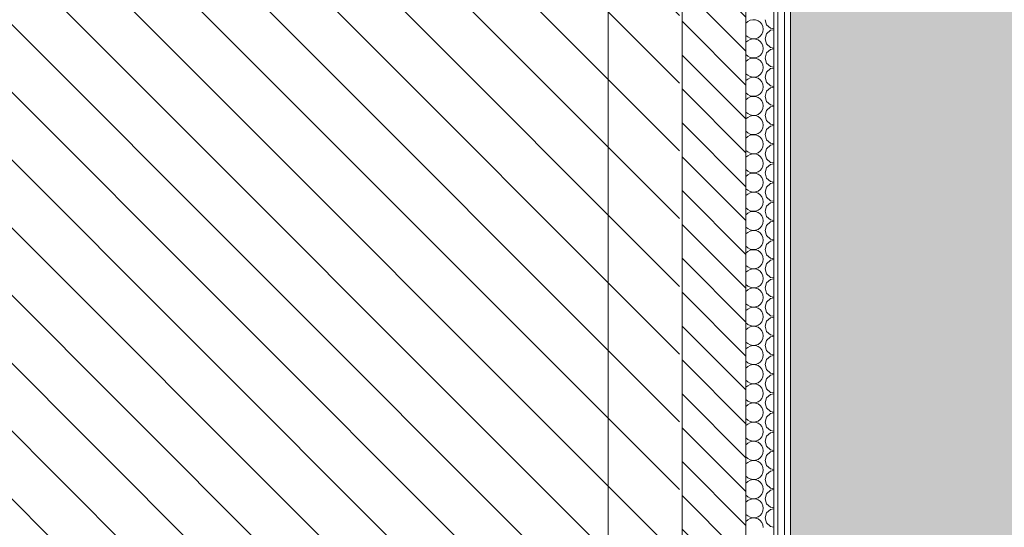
# Model space of a CAD drawing. Header units: millimetres. Extents: x 3311 to 117041, y -19950 to 21829.
# Tile 16 of 68: x 31180 to 34265, y 5041 to 6630. Entities that reach past the tile are written whole.
import ezdxf

# ---------------------------------------------------------------- set-up
doc = ezdxf.new("R2010")
doc.units = ezdxf.units.MM
doc.header["$MEASUREMENT"] = 0
for name, color, linetype in [('01-STR_Murs extérieurs.ARCHI', 7, 'Continuous'), ('06-REP _ EQUIP MOBI _ Fluides.ARCHI', 7, 'Continuous'), ('07-VRD_Terrain_Batiments.ARCHI', 7, 'Continuous'), ('L2', 7, 'Continuous')]:
    doc.layers.add(name, color=color, linetype=linetype)

# ---------------------------------------------------------------- blocks, each defined once
blk = doc.blocks.new('*X33')
at = {"layer": '01-STR_Murs extérieurs.ARCHI', "color": 7, "linetype": 'Continuous', "lineweight": 5}
for p, q in [((33455.6, 6619.2), (33462, 6624)), ((33469.2, 6628), (33462, 6624)), ((33477.3, 6629.9), (33469.2, 6628)), ((33485.6, 6629.5), (33477.3, 6629.9)), ((33493.4, 6626.8), (33485.6, 6629.5)), ((33500.2, 6622.1), (33493.4, 6626.8)), ((33505.5, 6615.8), (33500.2, 6622.1)), ((33508.9, 6608.2), (33505.5, 6615.8)), ((33510, 6600), (33508.9, 6608.2)), ((33516, 6630), (33520.5, 6614.2)), ((33520.5, 6614.2), (33532.6, 6603.2)), ((33455.6, 6580.8), (33462, 6576)), ((33462, 6576), (33469.2, 6572)), ((33485.6, 6570.5), (33493.4, 6573.2)), ((33493.4, 6573.2), (33500.2, 6577.9)), ((33500.2, 6577.9), (33505.5, 6584.2)), ((33505.5, 6584.2), (33508.9, 6591.8)), ((33508.9, 6591.8), (33510, 6600)), ((33520.5, 6585.8), (33516, 6570)), ((33532.6, 6596.8), (33520.5, 6585.8)), ((33532.6, 6603.2), (33542.6, 6601.3)), ((33542.6, 6598.7), (33532.6, 6596.8)), ((33455.6, 6559.2), (33462, 6564)), ((33469.2, 6568), (33462, 6564)), ((33469.2, 6572), (33477.3, 6570.1)), ((33477.3, 6569.9), (33469.2, 6568)), ((33477.3, 6570.1), (33485.6, 6570.5)), ((33485.6, 6569.5), (33477.3, 6569.9)), ((33493.4, 6566.8), (33485.6, 6569.5)), ((33500.2, 6562.1), (33493.4, 6566.8)), ((33505.5, 6555.8), (33500.2, 6562.1)), ((33508.9, 6548.2), (33505.5, 6555.8)), ((33510, 6540), (33508.9, 6548.2)), ((33516, 6570), (33520.5, 6554.2)), ((33520.5, 6554.2), (33532.6, 6543.2)), ((33532.6, 6543.2), (33542.6, 6541.3)), ((33455.6, 6520.8), (33462, 6516)), ((33462, 6516), (33469.2, 6512)), ((33469.2, 6512), (33477.3, 6510.1)), ((33485.6, 6510.5), (33493.4, 6513.2)), ((33493.4, 6513.2), (33500.2, 6517.9)), ((33500.2, 6517.9), (33505.5, 6524.2)), ((33505.5, 6524.2), (33508.9, 6531.8)), ((33508.9, 6531.8), (33510, 6540)), ((33520.5, 6525.8), (33516, 6510)), ((33532.6, 6536.8), (33520.5, 6525.8)), ((33542.6, 6538.7), (33532.6, 6536.8)), ((33455.6, 6499.2), (33462, 6504)), ((33469.2, 6508), (33462, 6504)), ((33477.3, 6509.9), (33469.2, 6508)), ((33477.3, 6510.1), (33485.6, 6510.5)), ((33485.6, 6509.5), (33477.3, 6509.9)), ((33493.4, 6506.8), (33485.6, 6509.5)), ((33500.2, 6502.1), (33493.4, 6506.8)), ((33505.5, 6495.8), (33500.2, 6502.1)), ((33508.9, 6488.2), (33505.5, 6495.8)), ((33510, 6480), (33508.9, 6488.2)), ((33508.9, 6471.8), (33510, 6480)), ((33516, 6510), (33520.5, 6494.2)), ((33520.5, 6494.2), (33532.6, 6483.2)), ((33532.6, 6483.2), (33542.6, 6481.3)), ((33455.6, 6460.8), (33462, 6456)), ((33462, 6456), (33469.2, 6452)), ((33469.2, 6452), (33477.3, 6450.1)), ((33477.3, 6449.9), (33469.2, 6448)), ((33477.3, 6450.1), (33485.6, 6450.5)), ((33485.6, 6449.5), (33477.3, 6449.9)), ((33485.6, 6450.5), (33493.4, 6453.2)), ((33493.4, 6446.8), (33485.6, 6449.5)), ((33493.4, 6453.2), (33500.2, 6457.9)), ((33500.2, 6457.9), (33505.5, 6464.2)), ((33505.5, 6464.2), (33508.9, 6471.8)), ((33520.5, 6465.8), (33516, 6450)), ((33516, 6450), (33520.5, 6434.2)), ((33532.6, 6476.8), (33520.5, 6465.8)), ((33542.6, 6478.7), (33532.6, 6476.8)), ((33455.6, 6439.2), (33462, 6444)), ((33469.2, 6448), (33462, 6444)), ((33500.2, 6442.1), (33493.4, 6446.8)), ((33505.5, 6435.8), (33500.2, 6442.1)), ((33508.9, 6428.2), (33505.5, 6435.8)), ((33510, 6420), (33508.9, 6428.2)), ((33508.9, 6411.8), (33510, 6420)), ((33520.5, 6434.2), (33532.6, 6423.2)), ((33532.6, 6423.2), (33542.6, 6421.3)), ((33542.6, 6418.7), (33532.6, 6416.8)), ((33455.6, 6400.8), (33462, 6396)), ((33462, 6396), (33469.2, 6392)), ((33469.2, 6388), (33462, 6384)), ((33469.2, 6392), (33477.3, 6390.1)), ((33477.3, 6389.9), (33469.2, 6388)), ((33477.3, 6390.1), (33485.6, 6390.5)), ((33485.6, 6389.5), (33477.3, 6389.9)), ((33485.6, 6390.5), (33493.4, 6393.2)), ((33493.4, 6386.8), (33485.6, 6389.5)), ((33493.4, 6393.2), (33500.2, 6397.9)), ((33500.2, 6397.9), (33505.5, 6404.2)), ((33505.5, 6404.2), (33508.9, 6411.8)), ((33520.5, 6405.8), (33516, 6390)), ((33516, 6390), (33520.5, 6374.2)), ((33532.6, 6416.8), (33520.5, 6405.8)), ((33455.6, 6379.2), (33462, 6384)), ((33500.2, 6382.1), (33493.4, 6386.8)), ((33505.5, 6375.8), (33500.2, 6382.1)), ((33508.9, 6368.2), (33505.5, 6375.8)), ((33510, 6360), (33508.9, 6368.2)), ((33508.9, 6351.8), (33510, 6360)), ((33520.5, 6374.2), (33532.6, 6363.2)), ((33532.6, 6356.8), (33520.5, 6345.8)), ((33532.6, 6363.2), (33542.6, 6361.3)), ((33542.6, 6358.7), (33532.6, 6356.8)), ((33455.6, 6340.8), (33462, 6336)), ((33462, 6336), (33469.2, 6332)), ((33469.2, 6328), (33462, 6324)), ((33469.2, 6332), (33477.3, 6330.1)), ((33477.3, 6329.9), (33469.2, 6328)), ((33477.3, 6330.1), (33485.6, 6330.5)), ((33485.6, 6329.5), (33477.3, 6329.9)), ((33485.6, 6330.5), (33493.4, 6333.2)), ((33493.4, 6326.8), (33485.6, 6329.5)), ((33493.4, 6333.2), (33500.2, 6337.9)), ((33500.2, 6322.1), (33493.4, 6326.8)), ((33500.2, 6337.9), (33505.5, 6344.2)), ((33505.5, 6344.2), (33508.9, 6351.8)), ((33520.5, 6345.8), (33516, 6330)), ((33516, 6330), (33520.5, 6314.2)), ((33455.6, 6319.2), (33462, 6324)), ((33505.5, 6315.8), (33500.2, 6322.1)), ((33508.9, 6308.2), (33505.5, 6315.8)), ((33510, 6300), (33508.9, 6308.2)), ((33508.9, 6291.8), (33510, 6300)), ((33520.5, 6314.2), (33532.6, 6303.2)), ((33532.6, 6296.8), (33520.5, 6285.8)), ((33532.6, 6303.2), (33542.6, 6301.3)), ((33542.6, 6298.7), (33532.6, 6296.8)), ((33455.6, 6280.8), (33462, 6276)), ((33455.6, 6259.2), (33462, 6264)), ((33462, 6276), (33469.2, 6272)), ((33469.2, 6268), (33462, 6264)), ((33469.2, 6272), (33477.3, 6270.1)), ((33477.3, 6269.9), (33469.2, 6268)), ((33477.3, 6270.1), (33485.6, 6270.5)), ((33485.6, 6269.5), (33477.3, 6269.9)), ((33485.6, 6270.5), (33493.4, 6273.2)), ((33493.4, 6266.8), (33485.6, 6269.5)), ((33493.4, 6273.2), (33500.2, 6277.9)), ((33500.2, 6262.1), (33493.4, 6266.8)), ((33500.2, 6277.9), (33505.5, 6284.2)), ((33505.5, 6284.2), (33508.9, 6291.8)), ((33520.5, 6285.8), (33516, 6270)), ((33516, 6270), (33520.5, 6254.2)), ((33505.5, 6255.8), (33500.2, 6262.1)), ((33508.9, 6248.2), (33505.5, 6255.8)), ((33510, 6240), (33508.9, 6248.2)), ((33508.9, 6231.8), (33510, 6240)), ((33520.5, 6254.2), (33532.6, 6243.2)), ((33532.6, 6236.8), (33520.5, 6225.8)), ((33532.6, 6243.2), (33542.6, 6241.3)), ((33542.6, 6238.7), (33532.6, 6236.8)), ((33455.6, 6220.8), (33462, 6216)), ((33455.6, 6199.2), (33462, 6204)), ((33462, 6216), (33469.2, 6212)), ((33469.2, 6208), (33462, 6204)), ((33469.2, 6212), (33477.3, 6210.1)), ((33477.3, 6209.9), (33469.2, 6208)), ((33477.3, 6210.1), (33485.6, 6210.5)), ((33485.6, 6209.5), (33477.3, 6209.9)), ((33485.6, 6210.5), (33493.4, 6213.2)), ((33493.4, 6206.8), (33485.6, 6209.5)), ((33493.4, 6213.2), (33500.2, 6217.9)), ((33500.2, 6202.1), (33493.4, 6206.8)), ((33500.2, 6217.9), (33505.5, 6224.2)), ((33505.5, 6224.2), (33508.9, 6231.8)), ((33520.5, 6225.8), (33516, 6210)), ((33516, 6210), (33520.5, 6194.2)), ((33505.5, 6195.8), (33500.2, 6202.1)), ((33508.9, 6188.2), (33505.5, 6195.8)), ((33505.5, 6164.2), (33508.9, 6171.8)), ((33510, 6180), (33508.9, 6188.2)), ((33508.9, 6171.8), (33510, 6180)), ((33520.5, 6194.2), (33532.6, 6183.2)), ((33532.6, 6176.8), (33520.5, 6165.8)), ((33532.6, 6183.2), (33542.6, 6181.3)), ((33542.6, 6178.7), (33532.6, 6176.8)), ((33455.6, 6160.8), (33462, 6156)), ((33455.6, 6139.2), (33462, 6144)), ((33462, 6156), (33469.2, 6152)), ((33469.2, 6148), (33462, 6144)), ((33469.2, 6152), (33477.3, 6150.1)), ((33477.3, 6149.9), (33469.2, 6148)), ((33477.3, 6150.1), (33485.6, 6150.5)), ((33485.6, 6149.5), (33477.3, 6149.9)), ((33485.6, 6150.5), (33493.4, 6153.2)), ((33493.4, 6146.8), (33485.6, 6149.5)), ((33493.4, 6153.2), (33500.2, 6157.9)), ((33500.2, 6142.1), (33493.4, 6146.8)), ((33500.2, 6157.9), (33505.5, 6164.2)), ((33505.5, 6135.8), (33500.2, 6142.1)), ((33520.5, 6165.8), (33516, 6150)), ((33516, 6150), (33520.5, 6134.2)), ((33508.9, 6128.2), (33505.5, 6135.8)), ((33505.5, 6104.2), (33508.9, 6111.8)), ((33510, 6120), (33508.9, 6128.2)), ((33508.9, 6111.8), (33510, 6120)), ((33520.5, 6134.2), (33532.6, 6123.2)), ((33532.6, 6116.8), (33520.5, 6105.8)), ((33532.6, 6123.2), (33542.6, 6121.3)), ((33542.6, 6118.7), (33532.6, 6116.8)), ((33455.6, 6100.8), (33462, 6096)), ((33455.6, 6079.2), (33462, 6084)), ((33462, 6096), (33469.2, 6092)), ((33469.2, 6088), (33462, 6084)), ((33469.2, 6092), (33477.3, 6090.1)), ((33477.3, 6089.9), (33469.2, 6088)), ((33477.3, 6090.1), (33485.6, 6090.5)), ((33485.6, 6089.5), (33477.3, 6089.9)), ((33485.6, 6090.5), (33493.4, 6093.2)), ((33493.4, 6086.8), (33485.6, 6089.5)), ((33493.4, 6093.2), (33500.2, 6097.9)), ((33500.2, 6082.1), (33493.4, 6086.8)), ((33500.2, 6097.9), (33505.5, 6104.2)), ((33505.5, 6075.8), (33500.2, 6082.1)), ((33520.5, 6105.8), (33516, 6090)), ((33516, 6090), (33520.5, 6074.2)), ((33508.9, 6068.2), (33505.5, 6075.8)), ((33505.5, 6044.2), (33508.9, 6051.8)), ((33510, 6060), (33508.9, 6068.2)), ((33508.9, 6051.8), (33510, 6060)), ((33520.5, 6074.2), (33532.6, 6063.2)), ((33532.6, 6056.8), (33520.5, 6045.8)), ((33532.6, 6063.2), (33542.6, 6061.3)), ((33542.6, 6058.7), (33532.6, 6056.8)), ((33455.6, 6040.8), (33462, 6036)), ((33455.6, 6019.2), (33462, 6024)), ((33462, 6036), (33469.2, 6032)), ((33469.2, 6028), (33462, 6024)), ((33469.2, 6032), (33477.3, 6030.1)), ((33477.3, 6029.9), (33469.2, 6028)), ((33477.3, 6030.1), (33485.6, 6030.5)), ((33485.6, 6029.5), (33477.3, 6029.9)), ((33485.6, 6030.5), (33493.4, 6033.2)), ((33493.4, 6026.8), (33485.6, 6029.5)), ((33493.4, 6033.2), (33500.2, 6037.9)), ((33500.2, 6022.1), (33493.4, 6026.8)), ((33500.2, 6037.9), (33505.5, 6044.2)), ((33505.5, 6015.8), (33500.2, 6022.1)), ((33520.5, 6045.8), (33516, 6030)), ((33516, 6030), (33520.5, 6014.2)), ((33508.9, 6008.2), (33505.5, 6015.8)), ((33505.5, 5984.2), (33508.9, 5991.8)), ((33510, 6000), (33508.9, 6008.2)), ((33508.9, 5991.8), (33510, 6000)), ((33520.5, 6014.2), (33532.6, 6003.2)), ((33532.6, 5996.8), (33520.5, 5985.8)), ((33532.6, 6003.2), (33542.6, 6001.3)), ((33542.6, 5998.7), (33532.6, 5996.8)), ((33455.6, 5980.8), (33462, 5976)), ((33455.6, 5959.2), (33462, 5964)), ((33462, 5976), (33469.2, 5972)), ((33469.2, 5968), (33462, 5964)), ((33469.2, 5972), (33477.3, 5970.1)), ((33477.3, 5969.9), (33469.2, 5968)), ((33477.3, 5970.1), (33485.6, 5970.5)), ((33485.6, 5969.5), (33477.3, 5969.9)), ((33485.6, 5970.5), (33493.4, 5973.2)), ((33493.4, 5966.8), (33485.6, 5969.5)), ((33493.4, 5973.2), (33500.2, 5977.9)), ((33500.2, 5962.1), (33493.4, 5966.8)), ((33500.2, 5977.9), (33505.5, 5984.2)), ((33505.5, 5955.8), (33500.2, 5962.1)), ((33508.9, 5948.2), (33505.5, 5955.8)), ((33520.5, 5985.8), (33516, 5970)), ((33516, 5970), (33520.5, 5954.2)), ((33505.5, 5924.2), (33508.9, 5931.8)), ((33510, 5940), (33508.9, 5948.2)), ((33508.9, 5931.8), (33510, 5940)), ((33520.5, 5925.8), (33516, 5910)), ((33520.5, 5954.2), (33532.6, 5943.2)), ((33532.6, 5936.8), (33520.5, 5925.8)), ((33532.6, 5943.2), (33542.6, 5941.3)), ((33542.6, 5938.7), (33532.6, 5936.8)), ((33455.6, 5920.8), (33462, 5916)), ((33455.6, 5899.2), (33462, 5904)), ((33462, 5916), (33469.2, 5912)), ((33469.2, 5908), (33462, 5904)), ((33469.2, 5912), (33477.3, 5910.1)), ((33477.3, 5909.9), (33469.2, 5908)), ((33477.3, 5910.1), (33485.6, 5910.5)), ((33485.6, 5909.5), (33477.3, 5909.9)), ((33485.6, 5910.5), (33493.4, 5913.2)), ((33493.4, 5906.8), (33485.6, 5909.5)), ((33493.4, 5913.2), (33500.2, 5917.9)), ((33500.2, 5902.1), (33493.4, 5906.8)), ((33500.2, 5917.9), (33505.5, 5924.2)), ((33505.5, 5895.8), (33500.2, 5902.1)), ((33508.9, 5888.2), (33505.5, 5895.8)), ((33516, 5910), (33520.5, 5894.2)), ((33520.5, 5894.2), (33532.6, 5883.2)), ((33500.2, 5857.9), (33505.5, 5864.2)), ((33505.5, 5864.2), (33508.9, 5871.8)), ((33510, 5880), (33508.9, 5888.2)), ((33508.9, 5871.8), (33510, 5880)), ((33520.5, 5865.8), (33516, 5850)), ((33532.6, 5876.8), (33520.5, 5865.8)), ((33532.6, 5883.2), (33542.6, 5881.3)), ((33542.6, 5878.7), (33532.6, 5876.8)), ((33455.6, 5860.8), (33462, 5856)), ((33455.6, 5839.2), (33462, 5844)), ((33462, 5856), (33469.2, 5852)), ((33469.2, 5848), (33462, 5844)), ((33469.2, 5852), (33477.3, 5850.1)), ((33477.3, 5849.9), (33469.2, 5848)), ((33477.3, 5850.1), (33485.6, 5850.5)), ((33485.6, 5849.5), (33477.3, 5849.9)), ((33485.6, 5850.5), (33493.4, 5853.2)), ((33493.4, 5846.8), (33485.6, 5849.5)), ((33493.4, 5853.2), (33500.2, 5857.9)), ((33500.2, 5842.1), (33493.4, 5846.8)), ((33505.5, 5835.8), (33500.2, 5842.1)), ((33508.9, 5828.2), (33505.5, 5835.8)), ((33516, 5850), (33520.5, 5834.2)), ((33520.5, 5834.2), (33532.6, 5823.2)), ((33500.2, 5797.9), (33505.5, 5804.2)), ((33505.5, 5804.2), (33508.9, 5811.8)), ((33510, 5820), (33508.9, 5828.2)), ((33508.9, 5811.8), (33510, 5820)), ((33520.5, 5805.8), (33516, 5790)), ((33532.6, 5816.8), (33520.5, 5805.8)), ((33532.6, 5823.2), (33542.6, 5821.3)), ((33542.6, 5818.7), (33532.6, 5816.8)), ((33455.6, 5800.8), (33462, 5796)), ((33455.6, 5779.2), (33462, 5784)), ((33462, 5796), (33469.2, 5792)), ((33469.2, 5788), (33462, 5784)), ((33469.2, 5792), (33477.3, 5790.1)), ((33477.3, 5789.9), (33469.2, 5788)), ((33477.3, 5790.1), (33485.6, 5790.5)), ((33485.6, 5789.5), (33477.3, 5789.9)), ((33485.6, 5790.5), (33493.4, 5793.2)), ((33493.4, 5786.8), (33485.6, 5789.5)), ((33493.4, 5793.2), (33500.2, 5797.9)), ((33500.2, 5782.1), (33493.4, 5786.8)), ((33505.5, 5775.8), (33500.2, 5782.1)), ((33508.9, 5768.2), (33505.5, 5775.8)), ((33516, 5790), (33520.5, 5774.2)), ((33520.5, 5774.2), (33532.6, 5763.2)), ((33455.6, 5740.8), (33462, 5736)), ((33500.2, 5737.9), (33505.5, 5744.2)), ((33505.5, 5744.2), (33508.9, 5751.8)), ((33510, 5760), (33508.9, 5768.2)), ((33508.9, 5751.8), (33510, 5760)), ((33520.5, 5745.8), (33516, 5730)), ((33532.6, 5756.8), (33520.5, 5745.8)), ((33532.6, 5763.2), (33542.6, 5761.3)), ((33542.6, 5758.7), (33532.6, 5756.8)), ((33455.6, 5719.2), (33462, 5724)), ((33462, 5736), (33469.2, 5732)), ((33469.2, 5728), (33462, 5724)), ((33469.2, 5732), (33477.3, 5730.1)), ((33477.3, 5729.9), (33469.2, 5728)), ((33477.3, 5730.1), (33485.6, 5730.5)), ((33485.6, 5729.5), (33477.3, 5729.9)), ((33485.6, 5730.5), (33493.4, 5733.2)), ((33493.4, 5726.8), (33485.6, 5729.5)), ((33493.4, 5733.2), (33500.2, 5737.9)), ((33500.2, 5722.1), (33493.4, 5726.8)), ((33505.5, 5715.8), (33500.2, 5722.1)), ((33508.9, 5708.2), (33505.5, 5715.8)), ((33516, 5730), (33520.5, 5714.2)), ((33520.5, 5714.2), (33532.6, 5703.2)), ((33455.6, 5680.8), (33462, 5676)), ((33493.4, 5673.2), (33500.2, 5677.9)), ((33500.2, 5677.9), (33505.5, 5684.2)), ((33505.5, 5684.2), (33508.9, 5691.8)), ((33510, 5700), (33508.9, 5708.2)), ((33508.9, 5691.8), (33510, 5700)), ((33520.5, 5685.8), (33516, 5670)), ((33532.6, 5696.8), (33520.5, 5685.8)), ((33532.6, 5703.2), (33542.6, 5701.3)), ((33542.6, 5698.7), (33532.6, 5696.8)), ((33455.6, 5659.2), (33462, 5664)), ((33462, 5676), (33469.2, 5672)), ((33469.2, 5668), (33462, 5664)), ((33469.2, 5672), (33477.3, 5670.1)), ((33477.3, 5669.9), (33469.2, 5668)), ((33477.3, 5670.1), (33485.6, 5670.5)), ((33485.6, 5669.5), (33477.3, 5669.9)), ((33485.6, 5670.5), (33493.4, 5673.2)), ((33493.4, 5666.8), (33485.6, 5669.5)), ((33500.2, 5662.1), (33493.4, 5666.8)), ((33505.5, 5655.8), (33500.2, 5662.1)), ((33508.9, 5648.2), (33505.5, 5655.8)), ((33510, 5640), (33508.9, 5648.2)), ((33516, 5670), (33520.5, 5654.2)), ((33520.5, 5654.2), (33532.6, 5643.2)), ((33455.6, 5620.8), (33462, 5616)), ((33462, 5616), (33469.2, 5612)), ((33493.4, 5613.2), (33500.2, 5617.9)), ((33500.2, 5617.9), (33505.5, 5624.2)), ((33505.5, 5624.2), (33508.9, 5631.8)), ((33508.9, 5631.8), (33510, 5640)), ((33520.5, 5625.8), (33516, 5610)), ((33532.6, 5636.8), (33520.5, 5625.8)), ((33532.6, 5643.2), (33542.6, 5641.3)), ((33542.6, 5638.7), (33532.6, 5636.8)), ((33455.6, 5599.2), (33462, 5604)), ((33469.2, 5608), (33462, 5604)), ((33469.2, 5612), (33477.3, 5610.1)), ((33477.3, 5609.9), (33469.2, 5608)), ((33477.3, 5610.1), (33485.6, 5610.5)), ((33485.6, 5609.5), (33477.3, 5609.9)), ((33485.6, 5610.5), (33493.4, 5613.2)), ((33493.4, 5606.8), (33485.6, 5609.5)), ((33500.2, 5602.1), (33493.4, 5606.8)), ((33505.5, 5595.8), (33500.2, 5602.1)), ((33508.9, 5588.2), (33505.5, 5595.8)), ((33510, 5580), (33508.9, 5588.2)), ((33516, 5610), (33520.5, 5594.2)), ((33520.5, 5594.2), (33532.6, 5583.2)), ((33455.6, 5560.8), (33462, 5556)), ((33462, 5556), (33469.2, 5552)), ((33493.4, 5553.2), (33500.2, 5557.9)), ((33500.2, 5557.9), (33505.5, 5564.2)), ((33505.5, 5564.2), (33508.9, 5571.8)), ((33508.9, 5571.8), (33510, 5580)), ((33520.5, 5565.8), (33516, 5550)), ((33532.6, 5576.8), (33520.5, 5565.8)), ((33532.6, 5583.2), (33542.6, 5581.3)), ((33542.6, 5578.7), (33532.6, 5576.8)), ((33455.6, 5539.2), (33462, 5544)), ((33469.2, 5548), (33462, 5544)), ((33469.2, 5552), (33477.3, 5550.1)), ((33477.3, 5549.9), (33469.2, 5548)), ((33477.3, 5550.1), (33485.6, 5550.5)), ((33485.6, 5549.5), (33477.3, 5549.9)), ((33485.6, 5550.5), (33493.4, 5553.2)), ((33493.4, 5546.8), (33485.6, 5549.5)), ((33500.2, 5542.1), (33493.4, 5546.8)), ((33505.5, 5535.8), (33500.2, 5542.1)), ((33508.9, 5528.2), (33505.5, 5535.8)), ((33510, 5520), (33508.9, 5528.2)), ((33516, 5550), (33520.5, 5534.2)), ((33520.5, 5534.2), (33532.6, 5523.2)), ((33455.6, 5500.8), (33462, 5496)), ((33462, 5496), (33469.2, 5492)), ((33485.6, 5490.5), (33493.4, 5493.2)), ((33493.4, 5493.2), (33500.2, 5497.9)), ((33500.2, 5497.9), (33505.5, 5504.2)), ((33505.5, 5504.2), (33508.9, 5511.8)), ((33508.9, 5511.8), (33510, 5520)), ((33520.5, 5505.8), (33516, 5490)), ((33532.6, 5516.8), (33520.5, 5505.8)), ((33532.6, 5523.2), (33542.6, 5521.3)), ((33542.6, 5518.7), (33532.6, 5516.8)), ((33455.6, 5479.2), (33462, 5484)), ((33469.2, 5488), (33462, 5484)), ((33469.2, 5492), (33477.3, 5490.1)), ((33477.3, 5489.9), (33469.2, 5488)), ((33477.3, 5490.1), (33485.6, 5490.5)), ((33485.6, 5489.5), (33477.3, 5489.9)), ((33493.4, 5486.8), (33485.6, 5489.5)), ((33500.2, 5482.1), (33493.4, 5486.8)), ((33505.5, 5475.8), (33500.2, 5482.1)), ((33508.9, 5468.2), (33505.5, 5475.8)), ((33510, 5460), (33508.9, 5468.2)), ((33516, 5490), (33520.5, 5474.2)), ((33520.5, 5474.2), (33532.6, 5463.2)), ((33532.6, 5463.2), (33542.6, 5461.3)), ((33455.6, 5440.8), (33462, 5436)), ((33462, 5436), (33469.2, 5432)), ((33469.2, 5432), (33477.3, 5430.1)), ((33485.6, 5430.5), (33493.4, 5433.2)), ((33493.4, 5433.2), (33500.2, 5437.9)), ((33500.2, 5437.9), (33505.5, 5444.2)), ((33505.5, 5444.2), (33508.9, 5451.8)), ((33508.9, 5451.8), (33510, 5460)), ((33520.5, 5445.8), (33516, 5430)), ((33532.6, 5456.8), (33520.5, 5445.8)), ((33542.6, 5458.7), (33532.6, 5456.8)), ((33455.6, 5419.2), (33462, 5424)), ((33469.2, 5428), (33462, 5424)), ((33477.3, 5429.9), (33469.2, 5428)), ((33477.3, 5430.1), (33485.6, 5430.5)), ((33485.6, 5429.5), (33477.3, 5429.9)), ((33493.4, 5426.8), (33485.6, 5429.5)), ((33500.2, 5422.1), (33493.4, 5426.8)), ((33505.5, 5415.8), (33500.2, 5422.1)), ((33508.9, 5408.2), (33505.5, 5415.8)), ((33510, 5400), (33508.9, 5408.2)), ((33508.9, 5391.8), (33510, 5400)), ((33516, 5430), (33520.5, 5414.2)), ((33520.5, 5414.2), (33532.6, 5403.2)), ((33532.6, 5403.2), (33542.6, 5401.3)), ((33455.6, 5380.8), (33462, 5376)), ((33462, 5376), (33469.2, 5372)), ((33469.2, 5372), (33477.3, 5370.1)), ((33477.3, 5369.9), (33469.2, 5368)), ((33477.3, 5370.1), (33485.6, 5370.5)), ((33485.6, 5369.5), (33477.3, 5369.9)), ((33485.6, 5370.5), (33493.4, 5373.2)), ((33493.4, 5366.8), (33485.6, 5369.5)), ((33493.4, 5373.2), (33500.2, 5377.9)), ((33500.2, 5377.9), (33505.5, 5384.2)), ((33505.5, 5384.2), (33508.9, 5391.8)), ((33520.5, 5385.8), (33516, 5370)), ((33516, 5370), (33520.5, 5354.2)), ((33532.6, 5396.8), (33520.5, 5385.8)), ((33542.6, 5398.7), (33532.6, 5396.8)), ((33455.6, 5359.2), (33462, 5364)), ((33469.2, 5368), (33462, 5364)), ((33500.2, 5362.1), (33493.4, 5366.8)), ((33505.5, 5355.8), (33500.2, 5362.1)), ((33508.9, 5348.2), (33505.5, 5355.8)), ((33510, 5340), (33508.9, 5348.2)), ((33508.9, 5331.8), (33510, 5340)), ((33520.5, 5354.2), (33532.6, 5343.2)), ((33532.6, 5343.2), (33542.6, 5341.3)), ((33542.6, 5338.7), (33532.6, 5336.8)), ((33455.6, 5320.8), (33462, 5316)), ((33462, 5316), (33469.2, 5312)), ((33469.2, 5308), (33462, 5304)), ((33469.2, 5312), (33477.3, 5310.1)), ((33477.3, 5309.9), (33469.2, 5308)), ((33477.3, 5310.1), (33485.6, 5310.5)), ((33485.6, 5309.5), (33477.3, 5309.9)), ((33485.6, 5310.5), (33493.4, 5313.2)), ((33493.4, 5306.8), (33485.6, 5309.5)), ((33493.4, 5313.2), (33500.2, 5317.9)), ((33500.2, 5317.9), (33505.5, 5324.2)), ((33505.5, 5324.2), (33508.9, 5331.8)), ((33520.5, 5325.8), (33516, 5310)), ((33516, 5310), (33520.5, 5294.2)), ((33532.6, 5336.8), (33520.5, 5325.8)), ((33455.6, 5299.2), (33462, 5304)), ((33500.2, 5302.1), (33493.4, 5306.8)), ((33505.5, 5295.8), (33500.2, 5302.1)), ((33508.9, 5288.2), (33505.5, 5295.8)), ((33510, 5280), (33508.9, 5288.2)), ((33508.9, 5271.8), (33510, 5280)), ((33520.5, 5294.2), (33532.6, 5283.2)), ((33532.6, 5276.8), (33520.5, 5265.8)), ((33532.6, 5283.2), (33542.6, 5281.3)), ((33542.6, 5278.7), (33532.6, 5276.8)), ((33455.6, 5260.8), (33462, 5256)), ((33462, 5256), (33469.2, 5252)), ((33469.2, 5248), (33462, 5244)), ((33469.2, 5252), (33477.3, 5250.1)), ((33477.3, 5249.9), (33469.2, 5248)), ((33477.3, 5250.1), (33485.6, 5250.5)), ((33485.6, 5249.5), (33477.3, 5249.9)), ((33485.6, 5250.5), (33493.4, 5253.2)), ((33493.4, 5246.8), (33485.6, 5249.5)), ((33493.4, 5253.2), (33500.2, 5257.9)), ((33500.2, 5242.1), (33493.4, 5246.8)), ((33500.2, 5257.9), (33505.5, 5264.2)), ((33505.5, 5264.2), (33508.9, 5271.8)), ((33520.5, 5265.8), (33516, 5250)), ((33516, 5250), (33520.5, 5234.2)), ((33455.6, 5239.2), (33462, 5244)), ((33505.5, 5235.8), (33500.2, 5242.1)), ((33508.9, 5228.2), (33505.5, 5235.8)), ((33510, 5220), (33508.9, 5228.2)), ((33508.9, 5211.8), (33510, 5220)), ((33520.5, 5234.2), (33532.6, 5223.2)), ((33532.6, 5216.8), (33520.5, 5205.8)), ((33532.6, 5223.2), (33542.6, 5221.3)), ((33542.6, 5218.7), (33532.6, 5216.8)), ((33455.6, 5200.8), (33462, 5196)), ((33455.6, 5179.2), (33462, 5184)), ((33462, 5196), (33469.2, 5192)), ((33469.2, 5188), (33462, 5184)), ((33469.2, 5192), (33477.3, 5190.1)), ((33477.3, 5189.9), (33469.2, 5188)), ((33477.3, 5190.1), (33485.6, 5190.5)), ((33485.6, 5189.5), (33477.3, 5189.9)), ((33485.6, 5190.5), (33493.4, 5193.2)), ((33493.4, 5186.8), (33485.6, 5189.5)), ((33493.4, 5193.2), (33500.2, 5197.9)), ((33500.2, 5182.1), (33493.4, 5186.8)), ((33500.2, 5197.9), (33505.5, 5204.2)), ((33505.5, 5204.2), (33508.9, 5211.8)), ((33520.5, 5205.8), (33516, 5190)), ((33516, 5190), (33520.5, 5174.2)), ((33505.5, 5175.8), (33500.2, 5182.1)), ((33508.9, 5168.2), (33505.5, 5175.8)), ((33510, 5160), (33508.9, 5168.2)), ((33508.9, 5151.8), (33510, 5160)), ((33520.5, 5174.2), (33532.6, 5163.2)), ((33532.6, 5156.8), (33520.5, 5145.8)), ((33532.6, 5163.2), (33542.6, 5161.3)), ((33542.6, 5158.7), (33532.6, 5156.8)), ((33455.6, 5140.8), (33462, 5136)), ((33455.6, 5119.2), (33462, 5124)), ((33462, 5136), (33469.2, 5132)), ((33469.2, 5128), (33462, 5124)), ((33469.2, 5132), (33477.3, 5130.1)), ((33477.3, 5129.9), (33469.2, 5128)), ((33477.3, 5130.1), (33485.6, 5130.5)), ((33485.6, 5129.5), (33477.3, 5129.9)), ((33485.6, 5130.5), (33493.4, 5133.2)), ((33493.4, 5126.8), (33485.6, 5129.5)), ((33493.4, 5133.2), (33500.2, 5137.9)), ((33500.2, 5122.1), (33493.4, 5126.8)), ((33500.2, 5137.9), (33505.5, 5144.2)), ((33505.5, 5144.2), (33508.9, 5151.8)), ((33520.5, 5145.8), (33516, 5130)), ((33516, 5130), (33520.5, 5114.2)), ((33505.5, 5115.8), (33500.2, 5122.1)), ((33508.9, 5108.2), (33505.5, 5115.8)), ((33505.5, 5084.2), (33508.9, 5091.8)), ((33510, 5100), (33508.9, 5108.2)), ((33508.9, 5091.8), (33510, 5100)), ((33520.5, 5114.2), (33532.6, 5103.2)), ((33532.6, 5096.8), (33520.5, 5085.8)), ((33532.6, 5103.2), (33542.6, 5101.3)), ((33542.6, 5098.7), (33532.6, 5096.8)), ((33455.6, 5080.8), (33462, 5076)), ((33455.6, 5059.2), (33462, 5064)), ((33462, 5076), (33469.2, 5072)), ((33469.2, 5068), (33462, 5064)), ((33469.2, 5072), (33477.3, 5070.1)), ((33477.3, 5069.9), (33469.2, 5068)), ((33477.3, 5070.1), (33485.6, 5070.5)), ((33485.6, 5069.5), (33477.3, 5069.9)), ((33485.6, 5070.5), (33493.4, 5073.2)), ((33493.4, 5066.8), (33485.6, 5069.5)), ((33493.4, 5073.2), (33500.2, 5077.9)), ((33500.2, 5062.1), (33493.4, 5066.8)), ((33500.2, 5077.9), (33505.5, 5084.2)), ((33505.5, 5055.8), (33500.2, 5062.1)), ((33520.5, 5085.8), (33516, 5070)), ((33516, 5070), (33520.5, 5054.2)), ((33508.9, 5048.2), (33505.5, 5055.8)), ((33510, 5040), (33508.9, 5048.2)), ((33520.5, 5054.2), (33532.6, 5043.2)), ((33532.6, 5043.2), (33542.6, 5041.3))]:
    blk.add_line(p, q, dxfattribs=at)
blk = doc.blocks.new('Élément de coupe_26_1')
at = {"layer": '01-STR_Murs extérieurs.ARCHI', "linetype": 'Continuous', "lineweight": 0, "true_color": 0x000000}
h = blk.add_hatch(dxfattribs=at)
h.set_pattern_fill('Hachure_simple_0001', color=18, style=0, pattern_type=2)
h.set_pattern_definition([(315, (0, 0), (53.03301, 53.03301), [])])
h.paths.add_polyline_path([(33255.6, 6690), (33255.6, 3630), (33455.6, 3630), (33455.6, 6930), (33255.6, 6930), (33255.6, 6910), (33365.6, 6910), (33365.6, 6690)])
at = {"layer": '01-STR_Murs extérieurs.ARCHI', "color": 7, "linetype": 'Continuous', "lineweight": 5}
for p, q in [((33455.6, 6930), (33455.6, 3630)), ((33542.6, 6930), (33542.6, 3630)), ((33555.6, 6930), (33555.6, 3630)), ((33576.7, 6930), (33576.7, 3630)), ((33255.6, 6690), (33255.6, 3630))]:
    blk.add_line(p, q, dxfattribs=at)
at = {"layer": '01-STR_Murs extérieurs.ARCHI', "lineweight": 0}
blk.add_blockref('*X33', (0, 0), dxfattribs=at)
blk = doc.blocks.new('Élément de coupe_120_1')
at = {"layer": '06-REP _ EQUIP MOBI _ Fluides.ARCHI', "color": 7, "linetype": 'Continuous', "lineweight": 5}
blk.add_line((33024.3, 3630), (33024.3, 6690), dxfattribs=at)
blk = doc.blocks.new('Élément de coupe_154_1')
at = {"layer": '07-VRD_Terrain_Batiments.ARCHI', "linetype": 'Continuous', "lineweight": 0, "true_color": 0x000000}
blk.add_hatch(color=18, dxfattribs=at).paths.add_polyline_path([(33595, -148.9), (37390.5, -148.9), (40858.8, 13.4), (41081.4, 14.1), (41081.4, 17011.1), (33595, 17011.1)])
at = {"layer": '07-VRD_Terrain_Batiments.ARCHI', "color": 7, "linetype": 'Continuous', "lineweight": 5}
blk.add_line((33595, 17011.1), (33595, -148.9), dxfattribs=at)

msp = doc.modelspace()

# ---------------------------------------------------------------- hatches: boundary and pattern name
at = {"layer": 'L2', "linetype": 'Continuous', "lineweight": 5}
h = msp.add_hatch(dxfattribs=at)
h.set_pattern_fill('Diagonales_0001', color=252, style=0, pattern_type=2)
h.set_pattern_definition([(135, (42775.42, 5176.31), (106.066, 106.066), [])])
h.paths.add_polyline_path([(19479.126, 6700), (33247.481, 6700), (33247.481, 3652.621), (19479.126, 3652.621)])

# ---------------------------------------------------------------- block references
at = {"layer": '01-STR_Murs extérieurs.ARCHI', "lineweight": 0}
msp.add_blockref('Élément de coupe_26_1', (0, 0), dxfattribs=at)
at = {"layer": '06-REP _ EQUIP MOBI _ Fluides.ARCHI', "lineweight": 0}
msp.add_blockref('Élément de coupe_120_1', (0, 0), dxfattribs=at)
at = {"layer": '07-VRD_Terrain_Batiments.ARCHI', "lineweight": 0}
msp.add_blockref('Élément de coupe_154_1', (0, 0), dxfattribs=at)

doc.saveas('drawing.dxf')
